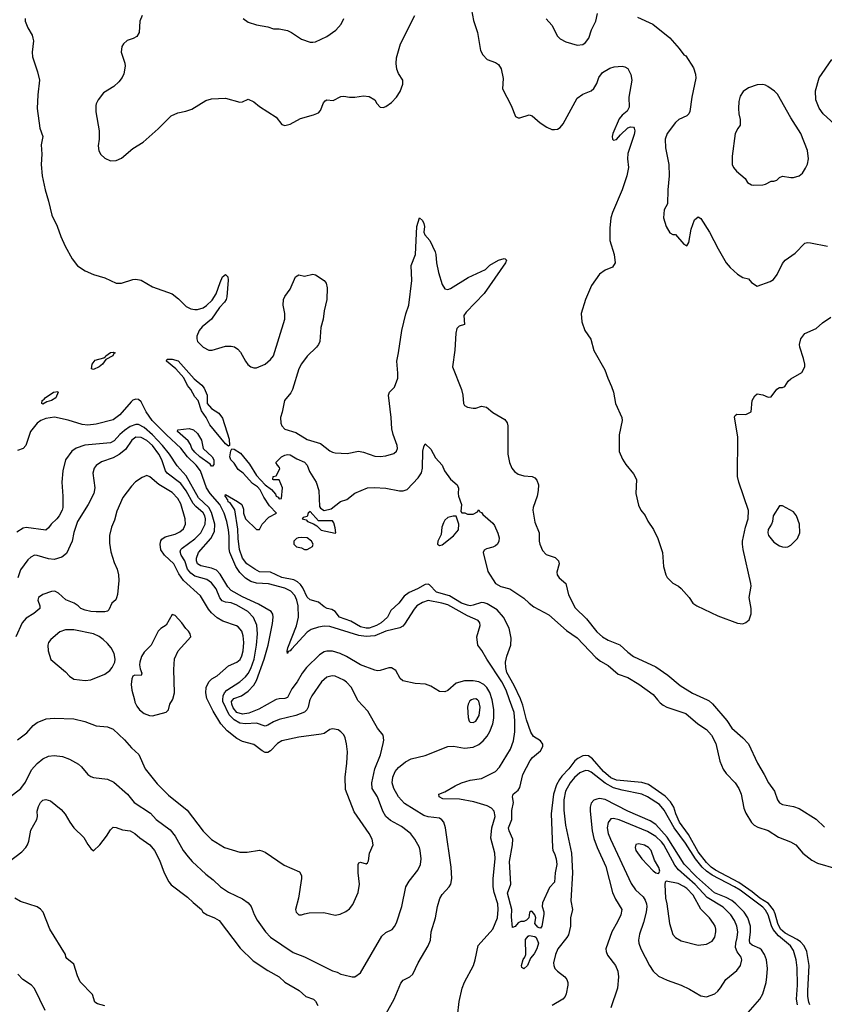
# Model space of a CAD drawing. Header units: inches. Extents: x 1245430 to 1420861, y 606325 to 671315.
# Tile 81 of 256: x 1313845 to 1319568, y 637834 to 644841. Entities that reach past the tile are written whole.
import ezdxf

# ---------------------------------------------------------------- set-up
doc = ezdxf.new("R2010")
doc.units = ezdxf.units.IN
doc.header["$MEASUREMENT"] = 0
doc.layers.add('B3613', color=7, linetype='Continuous')
doc.layers.add('B3614', color=7, linetype='Continuous')

msp = doc.modelspace()

# ---------------------------------------------------------------- linework, layer by layer
at = {"layer": 'B3613', "color": 5}
for points, elevation in [([(1313738.3, 639281.7), (1313852.1, 639370), (1313885.1, 639414.9), (1313930, 639503.6), (1313970, 639549.2), (1314010, 639581.5), (1314050, 639600.9), (1314090, 639606), (1314150, 639598), (1314199.7, 639579.7), (1314263.1, 639543.1), (1314284.6, 639524.6), (1314330, 639470.7), (1314350, 639456.3), (1314370, 639448.4), (1314470, 639436), (1314514.4, 639414.4), (1314610.9, 639330.9), (1314659.5, 639270), (1314775.1, 639195.1), (1314815.5, 639150), (1314915.4, 639075.4), (1314952, 639032), (1315008.9, 638928.9), (1315043.4, 638883.4), (1315072.7, 638850), (1315170, 638759.6), (1315220.5, 638720.5), (1315272.4, 638670), (1315330, 638631.8), (1315430, 638585.2), (1315470, 638557.4), (1315491.5, 638530), (1315512.9, 638472.9), (1315534.1, 638434.1), (1315593.4, 638350), (1315630, 638313.1), (1315790, 638202.4), (1315870, 638171.5), (1316070, 638072), (1316103.9, 638063.9), (1316130, 638048.5), (1316150, 638043.1), (1316210, 638030.7), (1316230, 638030.7), (1316270, 638059.1), (1316421.8, 638318.2), (1316450, 638345.3), (1316493.3, 638366.7), (1316510, 638387.3), (1316524.6, 638415.4), (1316562.6, 638530), (1316592.1, 638670), (1316614.5, 638710), (1316677.7, 638790), (1316696, 638830), (1316701, 638870), (1316694.5, 638930), (1316688.3, 638950), (1316654.8, 639010), (1316626.4, 639046.4), (1316601.1, 639070), (1316559.9, 639099.9), (1316482.3, 639142.3), (1316449.8, 639170), (1316427.4, 639210), (1316389.9, 639309.9), (1316353.3, 639370), (1316350.7, 639410), (1316370.6, 639509.4), (1316411.1, 639610), (1316431.1, 639690), (1316434, 639714), (1316429.6, 639749.6), (1316390, 639799.3), (1316320.7, 639920.7), (1316250, 639996.2), (1316248.2, 640000)], 840), ([(1313830, 639717), (1313894.6, 639765.4), (1313941.1, 639818.9), (1313970, 639839.5), (1314034.2, 639865.8), (1314089.7, 639870.3), (1314230, 639865.7), (1314307.3, 639847.3), (1314390, 639816.3), (1314470, 639808.4), (1314510, 639791.8), (1314590, 639715.3), (1314639.7, 639659.7), (1314692.7, 639612.7), (1314736.9, 639510), (1314823.9, 639403.9), (1314902.8, 639322.8), (1315036.6, 639216.6), (1315150, 639066.4), (1315210, 639008), (1315301, 638950), (1315410, 638917.1), (1315464.1, 638915.9), (1315550, 638930.6), (1315567.1, 638927.1), (1315590, 638917.3), (1315725.7, 638825.7), (1315836.4, 638776.4), (1315850, 638752), (1315850.4, 638730), (1315827, 638590), (1315807.2, 638510), (1315810.7, 638490), (1315830, 638470.7), (1315850, 638470.7), (1315870, 638479.1), (1315904.5, 638484.5), (1316008.1, 638488.1), (1316090, 638467.7), (1316124.8, 638475.2), (1316164.8, 638495.2), (1316190, 638514.8), (1316214.5, 638545.5), (1316251.5, 638630), (1316262, 638690), (1316252.3, 638770), (1316252.3, 638830), (1316258, 638842), (1316270, 638845.5), (1316310, 638834), (1316318.3, 638841.7), (1316325.4, 638854.6), (1316332.7, 638910), (1316359.5, 638970), (1316351.5, 639010), (1316330, 639049.3), (1316223.2, 639203.2), (1316162.7, 639362.7), (1316161.1, 639450), (1316173, 639550), (1316175.6, 639630), (1316170, 639688), (1316160.5, 639730), (1316150, 639752.3), (1316130, 639774.5), (1316110, 639786.6), (1316070, 639794.5), (1316050, 639789.3), (1316010, 639760.7), (1315990, 639755.6), (1315830, 639736.5), (1315710.1, 639709.9), (1315679.6, 639690), (1315630, 639639.2), (1315610, 639626.6), (1315590, 639626.8), (1315570, 639637.2), (1315510, 639684.2), (1315430, 639705.3), (1315390, 639726.3), (1315319.8, 639779.8), (1315276, 639830), (1315220.3, 639920.3), (1315181.4, 640000)], 860), ([(1314661.1, 640000), (1314665.1, 639985.1), (1314677.1, 639957.1), (1314697.1, 639930), (1314730, 639904.9), (1314769.4, 639890.6), (1314790, 639888.2), (1314887, 639913), (1314902.7, 639930), (1314914, 639970), (1314932.1, 640000)], 880), ([(1315909.8, 640000), (1315906.8, 639993.2), (1315896.5, 639950), (1315887.2, 639930), (1315870, 639913.6), (1315810, 639889.3), (1315690, 639861.8), (1315650, 639845.2), (1315610, 639820.3), (1315590, 639814.4), (1315530, 639834), (1315450, 639831.2), (1315410, 639836.1), (1315370, 639857.6), (1315335, 639895), (1315290.6, 639990), (1315290.9, 640000)], 840), ([(1315664.9, 640000), (1315545, 639935), (1315474.1, 639905.9), (1315430, 639898.7), (1315390, 639910.2), (1315363.6, 639943.6), (1315352.8, 639970), (1315351.7, 639990), (1315360.5, 640000)], 820), ([(1316452.8, 637770), (1316508.2, 637870), (1316555.8, 637984.2), (1316573.4, 638006.6), (1316619.3, 638030), (1316642, 638050), (1316678.7, 638130), (1316750.8, 638250), (1316767, 638290), (1316770.7, 638350), (1316803.5, 638450), (1316817, 638530), (1316833.7, 638586.3), (1316850, 638614.9), (1316901, 638670), (1316911, 638690), (1316919.1, 638730), (1316915.1, 638810), (1316874, 639090), (1316861.1, 639130), (1316848, 639148), (1316830, 639158.4), (1316750, 639168), (1316719.1, 639179.1), (1316582.7, 639262.7), (1316538.8, 639310), (1316507.3, 639370), (1316495.2, 639410), (1316498.5, 639450), (1316516.5, 639490), (1316539.5, 639520.5), (1316590, 639559), (1316630, 639580.2), (1316730, 639605.4), (1316890, 639668.7), (1316930, 639671.6), (1317010, 639657.8), (1317070, 639665.3), (1317110, 639683.2), (1317142, 639710), (1317170, 639741.6), (1317190, 639776.1), (1317209.4, 639830), (1317217.4, 639870), (1317217.7, 639930), (1317208.8, 639990), (1317205.8, 640000)], 820), ([(1316959.5, 637750), (1316970, 637854), (1316992.9, 637950), (1317010, 637992.8), (1317072.5, 638110), (1317085.4, 638150), (1317106.1, 638253.9), (1317210, 638368), (1317242.9, 638450), (1317249.2, 638510), (1317246.4, 638550), (1317219.6, 638630), (1317212.5, 638670), (1317213.3, 638730), (1317226.9, 638870), (1317223.6, 638910), (1317196.6, 639016.6), (1317203.8, 639090), (1317226.4, 639170), (1317219.8, 639210), (1317202, 639230), (1317170, 639245.8), (1317074.7, 639274.7), (1316974, 639294), (1316855.9, 639295.9), (1316828, 639310), (1316826.6, 639330), (1316870, 639345.4), (1316942, 639390), (1316986.6, 639410), (1317050, 639429), (1317130, 639440.4), (1317228.8, 639491.2), (1317257.5, 639522.5), (1317335.8, 639650), (1317357.4, 639710), (1317366.4, 639773.6), (1317367.9, 639852.1), (1317361.5, 639910), (1317329.8, 640000)], 780), ([(1317059.1, 640000), (1317047.1, 639992.9), (1317034.2, 639970), (1317030.2, 639950), (1317036.1, 639876.1), (1317042.6, 639850), (1317050, 639841.3), (1317070, 639838.9), (1317090, 639848.9), (1317113.8, 639890), (1317120.6, 639950), (1317112, 639992), (1317101.3, 640000)], 840), ([(1319465.2, 637830), (1319457.9, 637850), (1319451, 637891), (1319450.4, 637930.4), (1319460.7, 638110), (1319443.4, 638210), (1319426.2, 638250), (1319398.9, 638278.9), (1319375.5, 638295.5), (1319290, 638341.8), (1319257.7, 638370), (1319236.8, 638410), (1319219.1, 638479.1), (1319207.2, 638507.2), (1319171.3, 638551.3), (1319109.9, 638590), (1319055.2, 638635.2), (1318961, 638701), (1318795, 638790), (1318764.3, 638810), (1318730, 638842.4), (1318670, 638918.8), (1318602.5, 639042.5), (1318539, 639130), (1318511.5, 639190), (1318497.8, 639237.8), (1318475.4, 639275.4), (1318435.9, 639315.9), (1318317.6, 639397.6), (1318270, 639413.7), (1318090.1, 639429.9), (1318050, 639446.1), (1317998, 639490), (1317920.4, 639580.5), (1317890, 639602.4), (1317870, 639605.5), (1317850, 639601.6), (1317815.3, 639584.7), (1317793.3, 639566.7), (1317752.3, 639510), (1317701.6, 639458.4), (1317685.8, 639434.2), (1317664.3, 639395.7), (1317642.1, 639330), (1317626.4, 639190), (1317633.8, 638950), (1317637.4, 638930), (1317650, 638907.3), (1317661.5, 638870), (1317664.9, 638830), (1317654.4, 638770), (1317650, 638704), (1317613.4, 638666.6), (1317563, 638557), (1317562, 638530), (1317572.8, 638492.8), (1317572.8, 638472.8), (1317558.4, 638390), (1317550, 638376), (1317539.3, 638379.3), (1317530, 638384), (1317510, 638409), (1317517.2, 638450), (1317509, 638470), (1317490, 638495.3), (1317483.6, 638496.4), (1317471.3, 638488.7), (1317466, 638450), (1317450, 638434), (1317430, 638424), (1317410, 638424), (1317390, 638414), (1317370, 638388), (1317350, 638382), (1317344.2, 638455.8), (1317346.6, 638510), (1317315.6, 638624.4), (1317339.3, 638690), (1317329.9, 638850), (1317349.8, 638969.8), (1317352, 639010), (1317325.7, 639070), (1317323.1, 639090), (1317345, 639150), (1317345.8, 639214.2), (1317356.9, 639270), (1317349.5, 639310.5), (1317356, 639330), (1317390, 639358.7), (1317402, 639378), (1317422.8, 639470), (1317475.1, 639570), (1317491.6, 639590), (1317550, 639638.4), (1317565.4, 639670), (1317565.1, 639685.1), (1317550, 639709.6), (1317500.5, 639740.5), (1317480.4, 639770), (1317450, 639858), (1317423.7, 639963.7), (1317410.6, 640000)], 760), ([(1318382.5, 640000), (1318399.7, 639979.7), (1318422.7, 639962.7), (1318448.7, 639948.7), (1318583.4, 639903.4), (1318669.6, 639829.6), (1318730.6, 639790.6), (1318765.9, 639750), (1318797.2, 639690), (1318825.6, 639565.6), (1318848.6, 639508.6), (1318870, 639476.5), (1318934, 639410), (1318960.8, 639370), (1318977.7, 639330), (1318996.9, 639230), (1319010, 639195.5), (1319050, 639128.5), (1319070, 639108.7), (1319094.5, 639094.5), (1319170, 639070.3), (1319243.4, 639023.4), (1319327.3, 638990), (1319364.9, 638970), (1319415.5, 638910), (1319479.8, 638859.8), (1319519.1, 638839.1), (1319650, 638800.4)], 760), ([(1318734.9, 640000), (1318750, 639992.9), (1318773.7, 639973.7), (1318874.8, 639854.8), (1318910, 639800.4), (1318990, 639730.4), (1319030, 639687.7), (1319092.2, 639550), (1319141.6, 639470), (1319172.4, 639410), (1319214.9, 639350), (1319235.5, 639290), (1319250, 639267.7), (1319270, 639256.3), (1319350, 639242.4), (1319390, 639228.5), (1319510, 639152.7), (1319570, 639095.5)], 780), ([(1319377.7, 637830), (1319370.4, 637870), (1319378.3, 637970), (1319374.5, 638094.5), (1319368.4, 638150), (1319350, 638217.1), (1319328.4, 638250), (1319242.7, 638322.7), (1319205.8, 638365.8), (1319192.6, 638392.6), (1319170, 638471), (1319150, 638505.2), (1319130, 638525.5), (1318970, 638646.4), (1318930, 638671.3), (1318770, 638753.5), (1318730, 638780.8), (1318699.1, 638810), (1318651.1, 638870), (1318581.4, 638981.4), (1318501.4, 639090), (1318430, 639216.1), (1318395.1, 639255.1), (1318310, 639309.9), (1318270, 639329.2), (1318130, 639357.1), (1318070, 639375.1), (1318009.2, 639409.2), (1317910, 639486.5), (1317890, 639496.7), (1317870, 639498.9), (1317830, 639481.4), (1317792.1, 639447.9), (1317760.1, 639410), (1317728.1, 639350), (1317715.7, 639290), (1317715.3, 639215.3), (1317728.3, 639110), (1317770.1, 638910), (1317776.9, 638770), (1317764.8, 638570), (1317777.1, 638510), (1317762, 638450), (1317762.9, 638390), (1317749.4, 638330), (1317737.8, 638310), (1317672, 638230), (1317656.4, 638190), (1317643, 638130), (1317643.8, 638110), (1317652.3, 638090), (1317670.2, 638070), (1317722.4, 638030), (1317737.5, 638010), (1317744.9, 637990), (1317744.9, 637970), (1317732.1, 637910), (1317724, 637890), (1317708, 637872), (1317633.5, 637826.5)], 780), ([(1313769.6, 638850), (1313859.4, 638920.6), (1313888.2, 638950), (1313900.4, 638970), (1313910, 638996), (1313925.3, 639074.7), (1313967.3, 639150), (1313971.4, 639171.4), (1313969.6, 639210), (1313977.7, 639242.3), (1313991.8, 639270), (1314010, 639288.2), (1314018, 639290), (1314031.8, 639291.8), (1314062.9, 639282.9), (1314139.9, 639219.9), (1314168.5, 639188.5), (1314201.3, 639130), (1314230, 639090.4), (1314302.2, 639022.2), (1314330, 638971), (1314350, 638942.8), (1314370, 638926), (1314416, 638970), (1314462.9, 639030), (1314490, 639076), (1314510, 639094), (1314530, 639093.4), (1314576.4, 639076.4), (1314630, 639068.5), (1314664.9, 639050), (1314698.9, 639018.9), (1314770, 638968.4), (1314803.7, 638930), (1314840, 638860), (1314872.6, 638770), (1314906.4, 638706.4), (1314923.5, 638683.5), (1315038, 638598), (1315078.2, 638558.2), (1315137.3, 638510), (1315147.3, 638490), (1315177.3, 638470), (1315230.2, 638450.2), (1315264.4, 638430), (1315413.5, 638233.5), (1315504.9, 638144.9), (1315610, 638074), (1315690, 638030.3), (1315731, 637991), (1315833.1, 637933.1), (1315880.5, 637890), (1315934.4, 637870), (1315950, 637855.8), (1315964.9, 637824.9)], 820), ([(1319010, 637756.4), (1319108.7, 637870), (1319131.6, 637910), (1319153.7, 637990), (1319158.7, 638030), (1319164.1, 638090), (1319156.8, 638150), (1319142.7, 638190), (1319121.5, 638221.5), (1319110, 638232.2), (1319055.5, 638255.5), (1319039.8, 638270), (1319035.7, 638290), (1319043.9, 638350), (1319043.5, 638390), (1319024.5, 638450), (1318998.2, 638490), (1318939.6, 638550), (1318910, 638573), (1318870, 638595.4), (1318787.5, 638627.5), (1318660.4, 638740.4), (1318571.9, 638831.9), (1318450, 639023.1), (1318370, 639113.2), (1318330, 639140.1), (1318170, 639208.3), (1318010, 639292.4), (1317970, 639298.5), (1317950, 639295.4), (1317930, 639286.6), (1317910, 639265.1), (1317903.4, 639236.6), (1317903.5, 639210), (1317917.6, 639070), (1317930, 639014), (1317952.5, 638950), (1318015.2, 638815.2), (1318061.8, 638630), (1318083.5, 638583.6), (1318127.5, 638510), (1318120.5, 638470), (1318098.4, 638421.6), (1318056.3, 638350), (1318015.2, 638230), (1318016.2, 638210), (1318025.2, 638185.2), (1318083.2, 638110), (1318098.8, 638070), (1318103.5, 638030), (1318096.2, 637950), (1318050.2, 637810)], 820), ([(1314450, 637823.6), (1314397.5, 637837.5), (1314378.4, 637850), (1314363.3, 637903.3), (1314275.4, 637995.4), (1314256.1, 638036.1), (1314230, 638119), (1314180.1, 638160.1), (1314172.5, 638172.5), (1314169.7, 638190), (1314059.3, 638370), (1314011.8, 638490), (1313992.1, 638512.1), (1313970, 638527.8), (1313850, 638566.8), (1313810, 638589.8)], 820), ([(1314027, 637790), (1313950, 637947), (1313929.8, 637969.8), (1313867, 638010), (1313831.8, 638050)], 840)]:
    msp.add_lwpolyline(points, dxfattribs=dict(at, elevation=elevation))
for points, elevation in [([(1318070, 639157.5), (1318050, 639154.2), (1318031.4, 639128.6), (1318025, 639090), (1318031.5, 639050), (1318046.9, 639010), (1318193.9, 638693.9), (1318225.5, 638650), (1318279.9, 638599.9), (1318294.9, 638574.9), (1318302.8, 638550), (1318305.1, 638530), (1318300.4, 638490), (1318282.9, 638417.1), (1318254.6, 638334.6), (1318247.6, 638290), (1318248.9, 638270), (1318262.3, 638230), (1318325.3, 638110), (1318350.4, 638070), (1318390, 638034.9), (1318450, 638005.7), (1318550.3, 637970.3), (1318610, 637942), (1318690, 637894.8), (1318730, 637888), (1318789, 637910), (1318810, 637928), (1318830, 637950.8), (1318867.6, 638010), (1318946, 638074), (1318972.4, 638110), (1318981.4, 638150), (1318976.8, 638170), (1318948.6, 638208.6), (1318937.7, 638237.7), (1318938.4, 638270), (1318949, 638310), (1318952.6, 638350), (1318945.8, 638390), (1318930.4, 638430), (1318903.8, 638470), (1318850, 638525), (1318735.3, 638595.3), (1318650, 638686.9), (1318531.3, 638791.3), (1318505, 638825), (1318426, 638970), (1318410, 638991.3), (1318370, 639028.5), (1318310, 639064.3), (1318110, 639146.9)], 840), ([(1318250, 638976.8), (1318228.2, 638971.8), (1318222.3, 638950), (1318228.1, 638930), (1318270, 638868.8), (1318350, 638784.4), (1318370, 638770.6), (1318390, 638766), (1318397.6, 638782.4), (1318391.8, 638808.2), (1318361.3, 638861.3), (1318336.2, 638930), (1318317.2, 638950), (1318290, 638967.1)], 860), ([(1318444.7, 638710), (1318437.3, 638702.7), (1318433.2, 638686.8), (1318439.7, 638590), (1318449.3, 638549.3), (1318468.4, 638408.4), (1318491.3, 638331.3), (1318510, 638308.8), (1318550, 638286), (1318670, 638254.9), (1318730, 638261.7), (1318770, 638284.9), (1318788.6, 638311.4), (1318797.7, 638350), (1318797.3, 638370), (1318792.1, 638390), (1318780.4, 638410), (1318750.9, 638450), (1318690.8, 638510.8), (1318634.9, 638610), (1318590, 638657.6), (1318570, 638673.9), (1318530, 638693.9)], 860), ([(1317430, 638086.6), (1317417.2, 638097.2), (1317415.1, 638110), (1317427.1, 638152.9), (1317439.3, 638170), (1317444.5, 638190), (1317443.2, 638296.8), (1317461, 638319), (1317470, 638323), (1317510, 638316.3), (1317518.8, 638310), (1317534.8, 638270), (1317524, 638230), (1317505.5, 638194.5), (1317478, 638162), (1317458, 638110)], 760)]:
    msp.add_lwpolyline(points, close=True, dxfattribs=dict(at, elevation=elevation))
at = {"layer": 'B3614', "color": 5}
for points, elevation in [([(1317058.9, 644910), (1317074.1, 644834.1), (1317101.1, 644750), (1317122.6, 644622.6), (1317138.8, 644590), (1317170, 644558), (1317230, 644536), (1317250, 644521), (1317270, 644491.3), (1317283.5, 644423.5), (1317279.3, 644350), (1317340.7, 644230), (1317371.6, 644151.6), (1317390, 644142), (1317403.6, 644143.6), (1317470, 644164.7), (1317490, 644156), (1317546.7, 644106.7), (1317595.6, 644075.6), (1317630, 644060.3), (1317650, 644058.7), (1317670, 644063.1), (1317690, 644074.4), (1317710, 644099.3), (1317810, 644281.6), (1317850, 644310.5), (1317910, 644334.8), (1317930, 644350.8), (1317950, 644386), (1317965.1, 644430), (1317990, 644464.9), (1318042.8, 644497.2), (1318074.3, 644505.7), (1318130.2, 644510.2), (1318150, 644506.4), (1318170, 644494.4), (1318192.2, 644450), (1318199.5, 644410), (1318177.3, 644290), (1318181.4, 644218.6), (1318166, 644190), (1318130, 644161.6), (1318110, 644134.5), (1318064.9, 644030), (1318060.3, 644010), (1318062, 643990), (1318070, 643983), (1318090, 643988.9), (1318117.5, 644022.5), (1318170, 644072.4), (1318190, 644079.1), (1318210, 644075.8), (1318216.4, 644070), (1318221.8, 644050), (1318216.8, 644023.2), (1318171.8, 643890), (1318168.9, 643850), (1318175.6, 643790), (1318164.4, 643730), (1318130.2, 643629.8), (1318062, 643470), (1318050.3, 643430), (1318043.4, 643356.6), (1318043.6, 643270), (1318074, 643170), (1318080.7, 643110), (1318060.7, 643079.3), (1318010, 643058), (1317970.3, 643029.7), (1317913, 642950), (1317870.4, 642850), (1317838, 642750), (1317843, 642690), (1317864.9, 642630), (1317906.9, 642566.9), (1317927.9, 642487.9), (1318008.4, 642350), (1318028.2, 642290), (1318054.9, 642230), (1318068.2, 642190), (1318083.8, 642110), (1318128, 642010), (1318130.5, 641990), (1318110, 641886), (1318108.7, 641768.7), (1318133.5, 641713.5), (1318156.2, 641676.2), (1318210.4, 641610), (1318232.4, 641570), (1318228.9, 641470), (1318246.4, 641386.4), (1318262.4, 641350), (1318293.9, 641313.9), (1318313, 641273), (1318353.5, 641213.5), (1318384.2, 641150), (1318417, 641050), (1318424.4, 640950), (1318440.5, 640890), (1318450, 640871), (1318490, 640830.7), (1318530.3, 640810.3), (1318550, 640794), (1318607.7, 640730), (1318633, 640690), (1318660.7, 640670), (1318810, 640598.7), (1318950, 640546), (1318990, 640542), (1319010, 640550.7), (1319034.5, 640570), (1319047.5, 640612.5), (1319047.3, 640650), (1319035.1, 640730), (1319047.1, 640810), (1319046, 640830), (1318992, 641070), (1318987.4, 641110), (1318987.4, 641130), (1319007.6, 641230), (1319026.3, 641290), (1319029.3, 641349.3), (1318960.4, 641550), (1318951.1, 641590), (1318954.5, 641870), (1318930, 642014), (1318934.6, 642025.4), (1318945.2, 642034.8), (1319010, 642031.3), (1319048, 642050), (1319055.3, 642130), (1319074.6, 642165.4), (1319090, 642178), (1319130, 642171), (1319170, 642156), (1319190, 642158), (1319230, 642212), (1319250, 642224.7), (1319270, 642222.8), (1319288, 642230), (1319312.1, 642267.9), (1319330, 642286), (1319409.1, 642330.9), (1319429, 642370), (1319429, 642390), (1319420.9, 642430), (1319395.1, 642510), (1319392.3, 642530), (1319400.9, 642570), (1319430, 642606.8), (1319510, 642642.8), (1319555.9, 642684.1), (1319614.9, 642725.1)], 820), ([(1317590, 644846), (1317630, 644801), (1317670, 644722.8), (1317690, 644704), (1317730, 644684), (1317770.5, 644670.5), (1317810, 644660.5), (1317850, 644665.5), (1317870, 644678), (1317892.3, 644710), (1317911.9, 644770), (1317943.1, 644830), (1317955.8, 644884.2)], 840), ([(1313883, 644850), (1313884.9, 644830), (1313903.1, 644783.1), (1313933.4, 644730), (1313939.1, 644710), (1313943, 644690), (1313934.4, 644610), (1313936.7, 644576.7), (1313971.1, 644470), (1313985.2, 644410), (1313972.9, 644307.1), (1313968.7, 644210), (1313988.4, 644068.4), (1314010.1, 644010.1), (1313996.6, 643950), (1314003.2, 643883.2), (1313997.3, 643810), (1314004.1, 643730), (1314025, 643630), (1314050.2, 643550), (1314074.5, 643450), (1314112.3, 643372.3), (1314137.6, 643297.6), (1314167.5, 643230), (1314219, 643139), (1314255, 643090), (1314310, 643053.7), (1314370, 643028.9), (1314450, 643004.2), (1314530, 642967.2), (1314570, 642965.7), (1314650, 642992.2), (1314670, 642994), (1314710, 642986.7), (1314790, 642939.5), (1314930, 642890.7), (1314975.3, 642855.3), (1315030, 642800.1), (1315063, 642783), (1315090, 642778.1), (1315110, 642778.5), (1315150, 642791.3), (1315173.7, 642806.3), (1315213.9, 642846.1), (1315243.3, 642890), (1315270, 642970.3), (1315288.6, 643011.4), (1315310, 643027), (1315325.7, 643010), (1315327.6, 642987.6), (1315318.7, 642870), (1315313.5, 642850), (1315301.8, 642830), (1315267.2, 642792.8), (1315210.3, 642709.7), (1315143.6, 642656.4), (1315121.2, 642630), (1315105.4, 642590), (1315104, 642570), (1315109.2, 642550), (1315150, 642510.1), (1315190, 642490.1), (1315214, 642490), (1315310, 642516.9), (1315350, 642517.3), (1315372.1, 642512.1), (1315397, 642497), (1315416, 642476), (1315450, 642411.6), (1315467.8, 642387.8), (1315490, 642371), (1315510, 642363.5), (1315530, 642364.8), (1315590, 642389.5), (1315630, 642424), (1315649.9, 642450.1), (1315729.8, 642710), (1315729.8, 642750), (1315719.6, 642810), (1315720.9, 642850), (1315730, 642871.3), (1315770, 642922.8), (1315807.9, 643012.1), (1315830, 643026), (1315870, 643016), (1315930, 643031), (1315950, 643026), (1316010, 642986), (1316025.2, 642965.2), (1316032.4, 642932.4), (1316028.8, 642850), (1316010.3, 642770), (1316003.1, 642710), (1315987.6, 642650), (1315978.9, 642550), (1315971, 642529), (1315956.5, 642510), (1315890, 642445.6), (1315850, 642393), (1315830, 642357.6), (1315786.1, 642210), (1315773.6, 642186.4), (1315729.4, 642130), (1315712.9, 642047.1), (1315700.3, 642010), (1315701.5, 641970), (1315710.3, 641950), (1315730, 641927.4), (1315810, 641903.2), (1315890, 641853.2), (1315985.4, 641825.4), (1316050, 641773.8), (1316070, 641762.8), (1316090, 641757.6), (1316173.5, 641753.5), (1316254, 641770), (1316290, 641763.1), (1316370, 641736), (1316410, 641731.5), (1316450, 641736.9), (1316505.6, 641754.4), (1316525.2, 641770), (1316532, 641790), (1316529.2, 641810.8), (1316500.5, 641890), (1316491.5, 641930), (1316487.8, 642010), (1316468.2, 642170), (1316476.2, 642190), (1316510, 642224.9), (1316533.9, 642290), (1316535.4, 642324.6), (1316527.1, 642410), (1316540.2, 642470), (1316563.6, 642630), (1316591.6, 642748.4), (1316611.9, 642810), (1316635.5, 642984.5), (1316628.8, 643091.2), (1316661.1, 643170), (1316669.8, 643370), (1316690, 643432), (1316710, 643411.3), (1316719.3, 643390), (1316724.4, 643370), (1316720.4, 643330), (1316726, 643310), (1316762.4, 643270), (1316799.3, 643190), (1316806, 643170), (1316808.8, 643111.2), (1316823.1, 643043.1), (1316850, 642957.3), (1316870, 642926), (1316890, 642922), (1316910, 642927.6), (1317034.6, 643005.4), (1317157.8, 643062.2), (1317190, 643094), (1317250, 643130.2), (1317290, 643142.4), (1317298.3, 643138.3), (1317307.7, 643130), (1317300.5, 643110), (1317150, 642893.6), (1317021.4, 642758.6), (1317004.4, 642735.6), (1317008.7, 642671.3), (1316970, 642659.8), (1316955.3, 642644.7), (1316947.6, 642610), (1316940.6, 642490), (1316923.6, 642370), (1316987.3, 642210), (1316996.2, 642170), (1317000.8, 642110), (1317010, 642094.4), (1317030, 642083.8), (1317070, 642076.3), (1317090, 642077.5), (1317130, 642090.2), (1317164.4, 642084.4), (1317210, 642044.9), (1317296.7, 641996.7), (1317312.7, 641972.7), (1317317.8, 641950), (1317316.6, 641750), (1317329.5, 641690), (1317345.3, 641650), (1317365.1, 641625.1), (1317390, 641606.7), (1317430, 641595), (1317490.4, 641590), (1317510, 641582), (1317524.7, 641564.7), (1317534.4, 641530), (1317532.1, 641490), (1317526, 641450), (1317498, 641370), (1317496.2, 641350), (1317510, 641266), (1317539.3, 641190), (1317539.3, 641130), (1317544.4, 641110), (1317564.8, 641064.8), (1317590, 641035.5), (1317653.8, 641013.8), (1317677.1, 640990), (1317681.3, 640970), (1317666.7, 640910), (1317668.4, 640890), (1317682, 640870), (1317730.4, 640830), (1317749.3, 640749.3), (1317796.4, 640656.4), (1317878, 640578), (1317950, 640485.3), (1317990, 640450.3), (1318030, 640424.6), (1318112.8, 640392.8), (1318170, 640339.5), (1318210, 640310.3), (1318370, 640236.1), (1318456.2, 640176.2), (1318543, 640103), (1318630, 640049.3), (1318734.9, 640000)], 780), ([(1314715.5, 644870), (1314698.4, 644830), (1314695.5, 644750), (1314677.6, 644722.4), (1314652.8, 644707.2), (1314610, 644693.2), (1314582.8, 644670), (1314571, 644650), (1314567.3, 644610), (1314592.8, 644532.8), (1314595.5, 644510), (1314585.1, 644454.9), (1314574.9, 644430), (1314550, 644399.3), (1314513.4, 644366.6), (1314439.9, 644320.1), (1314402, 644270), (1314390, 644242), (1314386, 644230), (1314385.8, 644185.8), (1314410.5, 644049.5), (1314410.4, 643990), (1314404.1, 643944.1), (1314408.4, 643908.4), (1314422, 643882), (1314450, 643854.8), (1314490, 643837.3), (1314530, 643839.1), (1314570, 643855.5), (1314650, 643925.5), (1314722.7, 643970), (1314830, 644064.9), (1314922.7, 644157.3), (1314970, 644178.8), (1315026, 644190), (1315070, 644204.7), (1315170, 644266), (1315210, 644278.8), (1315310, 644282.8), (1315410, 644254), (1315430, 644257.3), (1315470, 644276), (1315510, 644256), (1315550, 644224), (1315668.4, 644148.4), (1315710, 644094.8), (1315730, 644088), (1315770, 644096.4), (1315842.4, 644137.6), (1315935.8, 644164.2), (1315970, 644179.1), (1315984.4, 644195.6), (1316005.6, 644250), (1316017.2, 644262.8), (1316030, 644270.4), (1316074.8, 644265.2), (1316130, 644294), (1316150, 644297.3), (1316190, 644290.7), (1316230, 644290.6), (1316290, 644299.1), (1316330, 644294.8), (1316370.5, 644270.5), (1316384.5, 644244.5), (1316410, 644218), (1316430, 644216), (1316450, 644224), (1316490, 644250.8), (1316526, 644290), (1316552, 644330), (1316570, 644382), (1316569.3, 644410), (1316538.5, 644458.5), (1316528.5, 644488.5), (1316523.5, 644530), (1316526.3, 644570), (1316554.1, 644670), (1316656.8, 644870)], 820), ([(1315434.8, 644850), (1315470, 644824), (1315530, 644804.9), (1315610.5, 644790.5), (1315650, 644776), (1315690, 644775.5), (1315750, 644763.8), (1315778.8, 644750), (1315850, 644702), (1315910, 644680.7), (1315930, 644680.7), (1315950, 644684), (1316030, 644720.5), (1316092.6, 644767.4), (1316132, 644810), (1316151.3, 644848.7)], 840), ([(1318238.5, 644858.5), (1318348.1, 644808.1), (1318470, 644710.8), (1318537.1, 644637.1), (1318570, 644592), (1318583.5, 644583.5), (1318637.4, 644497.4), (1318653.3, 644453.3), (1318654.4, 644425.6), (1318625.2, 644290), (1318612.3, 644187.7), (1318603.7, 644170), (1318590, 644156.3), (1318533, 644130), (1318510, 644109.6), (1318451.6, 644030), (1318436.9, 643990), (1318438, 643930), (1318461.5, 643810), (1318466, 643730), (1318456, 643630), (1318453.4, 643530), (1318430, 643488), (1318424.4, 643430), (1318443.8, 643370), (1318470, 643324.7), (1318490, 643312), (1318510, 643312), (1318570, 643242.8), (1318590, 643231.3), (1318603.7, 643256.3), (1318620.9, 643350), (1318644.1, 643415.9), (1318670, 643438), (1318690, 643426), (1318752.7, 643330), (1318812.7, 643210), (1318870.7, 643110), (1318898, 643078), (1318950, 643030.7), (1318990, 643007.3), (1319030, 642998), (1319050, 642970.8), (1319090, 642944.9), (1319182.5, 642977.5), (1319207.5, 642992.5), (1319233.4, 643026.6), (1319270, 643106), (1319289.3, 643130), (1319361.2, 643178.8), (1319429.7, 643250.3), (1319450, 643254.4), (1319470, 643252.2), (1319590, 643228.4)], 840), ([(1319670, 644071.3), (1319559.8, 644170), (1319531.7, 644211.7), (1319507.3, 644270), (1319505.2, 644334.8), (1319532.5, 644427.5), (1319622, 644558)], 840), ([(1317329.8, 640000), (1317305.1, 640070), (1317273.8, 640130), (1317168.4, 640290), (1317132.9, 640352.9), (1317105, 640390), (1317097.1, 640450), (1317120.7, 640530), (1317117.8, 640550), (1317106.1, 640566.1), (1317030, 640598.2), (1316890, 640676.3), (1316848.2, 640690), (1316750, 640708.7), (1316710, 640694.9), (1316670, 640669.1), (1316650, 640647.2), (1316581.5, 640538.5), (1316570, 640525.4), (1316550, 640513.2), (1316450, 640490.8), (1316370, 640456.3), (1316310, 640450.7), (1316258.3, 640458.3), (1316050, 640523), (1316010, 640526.4), (1315970, 640519.2), (1315918.7, 640501.3), (1315890, 640482.1), (1315777.2, 640362.8), (1315770, 640349.1), (1315754.7, 640345.3), (1315749.8, 640329.8), (1315747.2, 640347.2), (1315751.1, 640371.1), (1315812.8, 640527.2), (1315828, 640590), (1315825, 640670), (1315816.7, 640710), (1315803, 640743), (1315774.7, 640774.7), (1315730, 640795.5), (1315614, 640826), (1315530, 640832), (1315490, 640842.2), (1315450, 640867.5), (1315410, 640907.1), (1315382.1, 640950), (1315339.5, 641050), (1315334.6, 641074.6), (1315335, 641165), (1315330.4, 641210), (1315317.8, 641270), (1315298.5, 641330), (1315268.7, 641390), (1315199.9, 641470), (1315173.8, 641510), (1315131.5, 641630), (1315099.6, 641670), (1315038.6, 641730), (1314991.4, 641791.4), (1314890, 641885.8), (1314787.3, 641990), (1314744.6, 642050), (1314710, 642120.8), (1314690, 642137.5), (1314670, 642139.7), (1314650, 642132.9), (1314637.2, 642122.8), (1314556.8, 642030), (1314510, 641993.2), (1314390, 641962.8), (1314330, 641955.9), (1314290, 641960.7), (1314190, 641991.2), (1314092.8, 642012.8), (1314030, 642003.7), (1313994.2, 641990), (1313970, 641969.9), (1313921.9, 641910), (1313887.6, 641810), (1313869.5, 641790.5), (1313830, 641774.6)], 780), ([(1315360.5, 640000), (1315369.2, 640010), (1315423.4, 640030), (1315470, 640062.3), (1315510, 640105.8), (1315530, 640138.7), (1315583.8, 640290), (1315611.9, 640390), (1315643.8, 640543.8), (1315649, 640589), (1315646.6, 640610), (1315633, 640630), (1315542.5, 640682.5), (1315430, 640734.1), (1315350, 640779), (1315325.4, 640805.4), (1315270, 640895.5), (1315243.7, 640923.7), (1315210, 640939.1), (1315133.5, 640953.5), (1315109.6, 640969.6), (1315102.3, 640990), (1315101.6, 641010), (1315115.7, 641050), (1315203.9, 641150), (1315230, 641199), (1315233.4, 641250), (1315210, 641334.2), (1315190, 641370.3), (1315117.4, 641437.4), (1315030, 641596.1), (1314965.2, 641665.2), (1314910.3, 641750), (1314861.5, 641810), (1314790, 641886.6), (1314730, 641938.9), (1314690, 641959.2), (1314670, 641960.3), (1314630, 641945.2), (1314590, 641918.8), (1314556.8, 641890), (1314516.1, 641843.9), (1314490, 641830.3), (1314307.2, 641812.8), (1314247, 641793), (1314216.9, 641770), (1314171.9, 641708.1), (1314151.9, 641630), (1314144, 641550), (1314151.5, 641451.5), (1314151.1, 641370), (1314146.3, 641350), (1314124.8, 641310), (1314110, 641289.2), (1314068, 641250), (1314050, 641223.9), (1314030.6, 641209.4), (1313890, 641228.1), (1313870, 641222.8), (1313825.4, 641194.6)], 820), ([(1315290.9, 640000), (1315291.6, 640030), (1315300.7, 640050), (1315318.4, 640070), (1315410, 640130.1), (1315450, 640163.7), (1315470.8, 640189.2), (1315490, 640224.5), (1315512.9, 640290), (1315530.3, 640390), (1315537.3, 640470), (1315532.9, 640532.9), (1315507.6, 640587.6), (1315467.6, 640630), (1315390, 640675.6), (1315350, 640690.9), (1315310, 640697.1), (1315285.9, 640705.9), (1315268, 640728), (1315241.6, 640790), (1315210, 640834.3), (1315176.4, 640856.4), (1315090, 640882.1), (1315061.8, 640901.8), (1315039.7, 640930), (1315018.9, 640990), (1314994.1, 641030), (1314986.1, 641053.9), (1314991.5, 641070), (1315000.8, 641079.2), (1315090, 641146.1), (1315132.7, 641190), (1315163.6, 641250), (1315166.8, 641290), (1315161.4, 641310), (1315150, 641331), (1315096.8, 641376.8), (1315078.4, 641398.4), (1315030, 641487.5), (1314990, 641540.9), (1314893.3, 641613.3), (1314882.4, 641630), (1314856.1, 641710), (1314834.5, 641750), (1314790.3, 641810), (1314750, 641847.7), (1314710, 641868.6), (1314670, 641871.1), (1314643, 641850), (1314597.4, 641782.6), (1314553.4, 641746.6), (1314510, 641722.4), (1314425.7, 641694.3), (1314390, 641669.7), (1314374.9, 641650), (1314365.5, 641614.5), (1314379.7, 641510), (1314372, 641470), (1314333, 641390), (1314256.1, 641270), (1314229.3, 641190.7), (1314218, 641130), (1314178, 641042), (1314144.2, 641015.8), (1314090, 641000.4), (1314050, 641004.7), (1313970, 641028), (1313950, 641029.6), (1313923.6, 641016.4), (1313903.5, 640996.5), (1313850, 640925.1), (1313831.8, 640870)], 840), ([(1317410.6, 640000), (1317407.8, 640007.8), (1317362.6, 640102.6), (1317310, 640195.1), (1317302.8, 640230), (1317301.7, 640270), (1317310, 640311), (1317337.6, 640390), (1317340.1, 640440.1), (1317326, 640510), (1317286, 640590), (1317240.8, 640640.8), (1317170, 640685), (1317150, 640692.4), (1317130, 640693.4), (1317070, 640673.7), (1317050, 640670.6), (1317030, 640673.9), (1316988, 640690), (1316901.9, 640741.9), (1316810, 640767.5), (1316759.4, 640819.4), (1316750, 640823.5), (1316730, 640822.3), (1316674, 640790), (1316615.2, 640764.8), (1316580.2, 640739.8), (1316541.7, 640690), (1316484.2, 640635.8), (1316462.4, 640590), (1316416.5, 640550), (1316383.6, 640530), (1316330, 640511.4), (1316309, 640510), (1316270, 640520.8), (1316201.5, 640561.5), (1316119.5, 640590), (1316089.6, 640629.6), (1316064.1, 640644.1), (1316031.9, 640651.9), (1316010, 640662.7), (1315970, 640696), (1315910, 640712.7), (1315890, 640732.3), (1315858.8, 640798.8), (1315841.9, 640821.9), (1315821.1, 640841.1), (1315796.1, 640856.1), (1315710, 640870.8), (1315628.6, 640908.6), (1315550, 640912.9), (1315516.9, 640930), (1315460.8, 640970), (1315430, 641009.8), (1315409.2, 641070), (1315398.5, 641150), (1315396.6, 641216.6), (1315374.3, 641354.3), (1315342, 641402), (1315328.6, 641410), (1315325.1, 641425.1), (1315317.2, 641430), (1315317.2, 641437.2), (1315306, 641450), (1315310, 641462), (1315393.4, 641413.4), (1315424.7, 641390), (1315436.9, 641356.9), (1315438, 641330), (1315452, 641290), (1315530, 641214), (1315550, 641214), (1315568.7, 641251.3), (1315618, 641302), (1315671.7, 641328.3), (1315621.8, 641381.8), (1315582.2, 641442.2), (1315555.3, 641495.3), (1315536.2, 641516.2), (1315500.8, 641540.8), (1315434.5, 641614.5), (1315399.8, 641639.8), (1315370, 641685.1), (1315347, 641710), (1315340.5, 641730), (1315346, 641774), (1315352.9, 641787.1), (1315370, 641785.3), (1315415.9, 641755.9), (1315479, 641679), (1315530, 641597), (1315590.7, 641530), (1315637, 641497), (1315664.6, 641464.6), (1315670, 641451), (1315683.8, 641443.8), (1315690, 641431.3), (1315707.3, 641432.7), (1315715.3, 641510), (1315690, 641566), (1315650, 641566), (1315646, 641570), (1315648, 641590), (1315670, 641594), (1315694.6, 641645.4), (1315693.6, 641653.6), (1315678, 641670), (1315668, 641690), (1315706.6, 641730), (1315730, 641743), (1315750, 641747.7), (1315770, 641743.8), (1315815.5, 641715.5), (1315871.2, 641691.2), (1315890, 641670.6), (1315906.8, 641626.8), (1315952.7, 641550), (1315972.4, 641490), (1315977.4, 641377.4), (1315984.2, 641364.2), (1316010, 641348.4), (1316059.8, 641360.2), (1316127.4, 641412.6), (1316172.3, 641427.7), (1316230, 641470.8), (1316318, 641510), (1316367.2, 641512.8), (1316450, 641508), (1316547.2, 641487.2), (1316572.2, 641487.8), (1316602, 641498), (1316679.3, 641580.7), (1316702.5, 641617.5), (1316711.3, 641650), (1316712.7, 641770), (1316719, 641801), (1316730, 641822), (1316770, 641784.7), (1316802, 641722), (1316850.7, 641670.7), (1316867.3, 641630), (1316910, 641571), (1316958, 641530), (1316966.4, 641506.4), (1316962.8, 641470), (1316966, 641450), (1316986.8, 641390), (1316982, 641342), (1316990, 641332), (1317011.1, 641331.1), (1317030, 641322), (1317070, 641322), (1317102, 641338), (1317110, 641354), (1317118, 641338), (1317130, 641334), (1317139.6, 641319.6), (1317210, 641258), (1317221.4, 641241.4), (1317246.4, 641186.4), (1317254.4, 641154.4), (1317254, 641130), (1317244, 641110), (1317230, 641098), (1317211.7, 641088.3), (1317164.6, 641075.4), (1317150, 641066), (1317141.3, 641050), (1317175, 640915), (1317228.5, 640828.5), (1317267.1, 640807.1), (1317331.3, 640791.3), (1317430, 640724.9), (1317468.2, 640688.2), (1317503, 640663), (1317610, 640606.3), (1317734.1, 640494.1), (1317810, 640442.3), (1317942.3, 640302.3), (1317975.5, 640275.5), (1318030, 640246), (1318102.7, 640182.7), (1318170, 640160.5), (1318250, 640112.6), (1318350, 640038.3), (1318382.5, 640000)], 760), ([(1315181.4, 640000), (1315176.5, 640010), (1315168.7, 640050), (1315172, 640090), (1315189.8, 640130), (1315210.6, 640149.4), (1315250, 640172.9), (1315330, 640242.8), (1315390, 640268.5), (1315412.4, 640287.6), (1315426, 640314), (1315434.5, 640350), (1315439.6, 640410), (1315435.5, 640455.5), (1315424.6, 640490), (1315399.9, 640519.9), (1315387.9, 640527.9), (1315290, 640561.6), (1315250, 640585.3), (1315210, 640619.4), (1315187.4, 640647.4), (1315130, 640740.3), (1315010.2, 640850.2), (1314977.5, 640897.5), (1314942.1, 640970), (1314875.4, 641030), (1314849.6, 641069.6), (1314843.4, 641110), (1314848.1, 641131.9), (1314855.9, 641144.1), (1314879.9, 641160.1), (1314950, 641179.5), (1314983.8, 641196.2), (1315010, 641219.1), (1315025.2, 641250), (1315022, 641290), (1314990, 641395.1), (1314970, 641434.8), (1314930, 641477.4), (1314833.6, 641533.6), (1314770, 641588.4), (1314750, 641596.3), (1314715.9, 641584.1), (1314668.2, 641551.8), (1314639.3, 641520.7), (1314579.7, 641440.3), (1314536, 641344), (1314520, 641280), (1314497.4, 641230), (1314483.8, 641170), (1314484.9, 641115.1), (1314493.5, 641053.5), (1314517.2, 640977.2), (1314538, 640930), (1314547.6, 640890), (1314550.2, 640850), (1314540.4, 640750), (1314533.8, 640726.2), (1314527.7, 640712.3), (1314501, 640690), (1314479.3, 640640.7), (1314468.7, 640631.3), (1314451.7, 640628.3), (1314390, 640626.2), (1314350, 640628.7), (1314310, 640638.3), (1314279.3, 640650), (1314261.2, 640670), (1314233.2, 640690), (1314173.2, 640713.2), (1314121.3, 640761.3), (1314093.9, 640773.9), (1314070, 640772.3), (1314009.2, 640750.8), (1313979.5, 640730), (1313973.7, 640710), (1313988.5, 640670), (1313988.4, 640650), (1313945.6, 640614.4), (1313890, 640581.4), (1313863.6, 640550), (1313816.5, 640450)], 860), ([(1314932.1, 640000), (1314935.1, 640004.9), (1314946.3, 640050), (1314942.3, 640217.8), (1314947, 640293), (1314971.3, 640348.7), (1315061.2, 640450), (1315057.2, 640470), (1315045.2, 640490), (1315027.6, 640507.6), (1314999.3, 640550), (1314950, 640602), (1314930, 640608), (1314886.8, 640533.2), (1314850, 640509), (1314830, 640489), (1314779.1, 640390), (1314730, 640341.2), (1314710.4, 640309.6), (1314698.7, 640270), (1314698.3, 640250), (1314702.5, 640222.5), (1314714.4, 640190), (1314710, 640175.3), (1314664.1, 640175.9), (1314650.4, 640169.6), (1314642.4, 640150), (1314638.9, 640110), (1314642.3, 640070), (1314661.1, 640000)], 880), ([(1317205.8, 640000), (1317190, 640053.5), (1317168.7, 640090), (1317145.8, 640110), (1317110, 640128.8), (1317070, 640136.4), (1317010, 640135.9), (1316950, 640120.3), (1316890, 640068.2), (1316870, 640058.3), (1316830, 640060.5), (1316770, 640097.4), (1316732.2, 640112.2), (1316658.3, 640118.3), (1316570, 640136.2), (1316552.4, 640152.4), (1316520.7, 640210), (1316490, 640227.8), (1316470, 640229.6), (1316410, 640209.7), (1316390, 640207.2), (1316370, 640211.1), (1316270, 640251), (1316170, 640308.9), (1316124.2, 640330), (1316070, 640348.4), (1316030, 640348.4), (1316010, 640342.7), (1315977.7, 640322.3), (1315884.6, 640230), (1315854, 640190), (1315819.7, 640130), (1315780.5, 640079.5), (1315750, 640018), (1315730, 640010.6), (1315690, 640009.3), (1315670, 640002.8), (1315664.9, 640000)], 820), ([(1316248.2, 640000), (1316205.7, 640090), (1316170, 640127.1), (1316150, 640141), (1316090, 640168.4), (1316067.9, 640172.1), (1316030, 640162), (1315992, 640128), (1315922.7, 640030), (1315909.8, 640000)], 840), ([(1317101.3, 640000), (1317090, 640008.5), (1317070, 640006.4), (1317059.1, 640000)], 840)]:
    msp.add_lwpolyline(points, dxfattribs=dict(at, elevation=elevation))
for points, elevation in [([(1319130, 644380.9), (1319090, 644377), (1319030, 644356.2), (1318990.3, 644329.7), (1318970, 644297.2), (1318961.3, 644258.7), (1318957.3, 644210), (1318959.6, 644170), (1318970.3, 644129.7), (1318970.4, 644090), (1318952.8, 644067.2), (1318933.4, 644030), (1318913, 643870), (1318914, 643810), (1318922.8, 643790), (1318944.1, 643764.1), (1319004.7, 643710), (1319022.5, 643682.5), (1319050, 643666), (1319063.5, 643663.5), (1319130, 643666.8), (1319150, 643671.3), (1319190, 643691.3), (1319210, 643691.3), (1319230, 643698), (1319250, 643718.8), (1319270, 643727.7), (1319330, 643717.6), (1319350, 643718.4), (1319389.6, 643730.4), (1319413.2, 643750), (1319435.1, 643784.9), (1319448.1, 643811.9), (1319456.9, 643850), (1319448.2, 643910), (1319402, 644030), (1319330, 644142), (1319234.7, 644310), (1319213.3, 644333.3), (1319165.8, 644365.8), (1319150, 644376)], 860), ([(1314370, 642352.7), (1314356.4, 642356.4), (1314360.7, 642390), (1314382.3, 642417.7), (1314444.2, 642435.8), (1314455.9, 642444.1), (1314457, 642450), (1314490, 642471.8), (1314510, 642474.9), (1314524.7, 642470), (1314515.5, 642464.5), (1314507.3, 642450), (1314458, 642422), (1314434, 642390), (1314410, 642369.7)], 760), ([(1315330, 641806.6), (1315310, 641822), (1315197.7, 641957.7), (1315170.6, 642010.6), (1315137.3, 642057.3), (1315114, 642130), (1315090, 642157.6), (1315063.1, 642210), (1315038.6, 642238.6), (1315012.7, 642292.7), (1314955.8, 642355.8), (1314888.7, 642410), (1314886, 642414), (1314890, 642414), (1314894.6, 642425.4), (1314930, 642424.9), (1314973.1, 642413.1), (1315085.5, 642285.5), (1315140.8, 642240.8), (1315158.2, 642218.2), (1315179.5, 642170), (1315178, 642110), (1315210, 642073.7), (1315261.1, 642041.1), (1315286.5, 642006.5), (1315335.6, 641855.6), (1315338, 641810)], 760), ([(1314010, 642104), (1314002, 642110), (1314003.7, 642130), (1314019.7, 642140.3), (1314025.1, 642150), (1314085.2, 642190), (1314115.3, 642195.3), (1314118, 642190), (1314102, 642150), (1314070.6, 642130), (1314037.5, 642122.5)], 760), ([(1315210, 641664), (1315198.7, 641678.7), (1315126, 641730), (1315090, 641764), (1315070, 641789.7), (1315059.2, 641819.2), (1315043.5, 641843.5), (1314966.6, 641910), (1314970, 641922), (1315050, 641931), (1315081.4, 641921.4), (1315110, 641896), (1315137.3, 641850), (1315150.7, 641790), (1315214.8, 641730), (1315226, 641710), (1315224.7, 641675.3), (1315216, 641664)], 760), ([(1319250, 641382), (1319204, 641310), (1319199.3, 641270), (1319192.4, 641250), (1319170, 641214), (1319165.7, 641190), (1319170.3, 641170), (1319210, 641124), (1319250, 641096.9), (1319270, 641088.9), (1319290, 641087.4), (1319310, 641090.4), (1319330, 641101.3), (1319376.9, 641150), (1319395.1, 641190), (1319391.5, 641250), (1319371.8, 641310), (1319350, 641338), (1319270, 641381.2)], 820), ([(1315910, 641342), (1315898, 641330), (1315890, 641306), (1315862, 641298), (1315854, 641290), (1315882, 641282), (1315892, 641270), (1315934.4, 641254.4), (1315958.8, 641238.8), (1315990, 641209), (1316090, 641188), (1316094, 641190), (1316090, 641226), (1316080.2, 641260.2), (1316070, 641274), (1315970, 641275.3)], 760), ([(1316929.1, 641309.1), (1316890, 641299.3), (1316870, 641279.3), (1316859.2, 641260.8), (1316848.7, 641230), (1316842, 641178), (1316818.4, 641130), (1316816.3, 641110), (1316830, 641099.3), (1316850, 641104.2), (1316931.3, 641168.7), (1316966, 641210), (1316969.5, 641250), (1316948.9, 641308.9)], 760), ([(1315850, 641157), (1315826.8, 641153.2), (1315814, 641150), (1315794, 641130), (1315794, 641110), (1315814, 641090), (1315850, 641082), (1315870, 641072), (1315890, 641072), (1315910, 641082), (1315928.4, 641091.6), (1315933.2, 641110), (1315920.9, 641130), (1315890, 641152.8)], 760), ([(1314170, 640499.2), (1314130, 640485.1), (1314065.5, 640430), (1314050.3, 640409.7), (1314044.9, 640390), (1314046.7, 640350), (1314067, 640287), (1314170, 640200.7), (1314199.1, 640170), (1314230, 640148.4), (1314310, 640139.5), (1314350, 640144.6), (1314450, 640182.6), (1314485.1, 640210), (1314502.4, 640230), (1314520.5, 640270), (1314523.1, 640290), (1314516.1, 640330), (1314496, 640370), (1314470, 640401.3), (1314438, 640430), (1314410, 640451.9), (1314370, 640471.6), (1314230, 640498.7)], 880)]:
    msp.add_lwpolyline(points, close=True, dxfattribs=dict(at, elevation=elevation))

doc.saveas('drawing.dxf')
